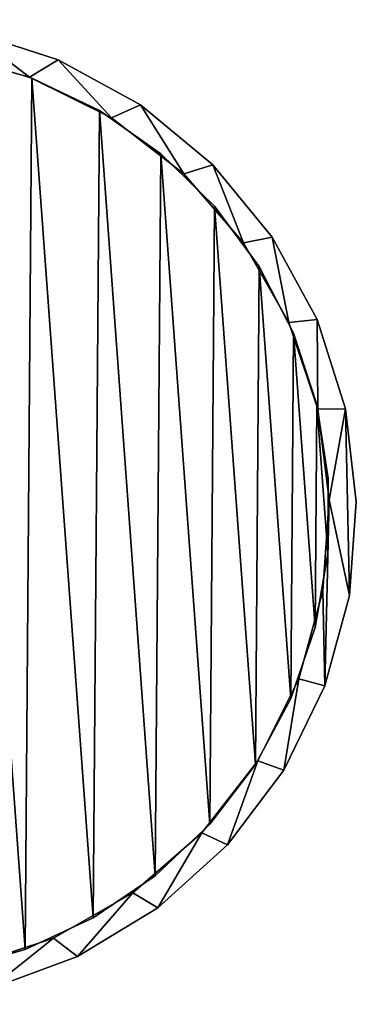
# Model space of a CAD drawing. Header units: millimetres. Extents: x 1804 to 4240, y -28 to 27.
# Tile 143 of 143: x 4221 to 4240, y -27 to 27. Entities that reach past the tile are written whole.
import ezdxf

# ---------------------------------------------------------------- set-up
doc = ezdxf.new("R2010")
doc.units = ezdxf.units.MM
doc.header["$LTSCALE"] = 25.4
doc.layers.get('0').update_dxf_attribs({"true_color": 0xff5454})

# ---------------------------------------------------------------- blocks, each defined once
blk = doc.blocks.new('MORE-EYE-7826-7825-7608-LINE.STL')
at = {"color": 250, "true_color": 0x262626}
mesh = blk.add_polyface(dxfattribs=at)
corners = [(2405.843, 4.621, 1266.404), (2405.639, -3.204, 1266.404), (2405.526, 2.023, 1266.404), (2406.739, -8.315, 1266.404), (2406.405, 7.177, 1266.404), (2406.962, -0.715, 1266.404), (2407.322, 4.369, 1266.404), (2408.243, 12.071, 1266.404), (2408.666, 9.285, 1266.404), (2410.974, 16.529, 1266.404), (2410.944, 13.845, 1266.404), (2414.068, 17.872, 1266.404), (2414.499, 20.39, 1266.404), (2417.918, 21.213, 1266.404), (2418.691, 23.514, 1266.404), (2422.345, 23.738, 1266.404), (2423.399, 25.788, 1266.404), (2427.18, 25.351, 1266.404), (2428.452, 27.129, 1266.404), (2432.236, 25.99, 1266.404), (2433.668, 27.491, 1266.404), (2437.321, 25.63, 1266.404), (2438.857, 26.858, 1266.404), (2442.237, 24.286, 1266.404), (2443.833, 25.255, 1266.404), (2446.796, 22.007, 1266.404), (2448.417, 22.74, 1266.404), (2450.824, 18.884, 1266.404), (2452.441, 19.402, 1266.404), (2454.164, 15.034, 1266.404), (2455.76, 15.363, 1266.404), (2456.69, 10.607, 1266.404), (2458.256, 10.769, 1266.404), (2458.303, 5.772, 1266.404), (2459.836, 5.786, 1266.404), (2458.942, 0.715, 1266.404), (2407.601, -5.772, 1266.404), (2408.786, -13.125, 1266.404), (2409.214, -10.607, 1266.404), (2411.707, -17.462, 1266.404), (2411.739, -15.034, 1266.404), (2415.396, -21.167, 1266.404), (2415.08, -18.884, 1266.404), (2419.107, -22.007, 1266.404), (2419.719, -24.107, 1266.404), (2423.667, -24.286, 1266.404), (2424.52, -26.175, 1266.404), (2428.583, -25.63, 1266.404), (2429.626, -27.298, 1266.404), (2433.667, -25.99, 1266.404), (2434.852, -27.434, 1266.404), (2438.724, -25.351, 1266.404), (2440.01, -26.579, 1266.404), (2443.559, -23.738, 1266.404), (2444.913, -24.763, 1266.404), (2447.986, -21.213, 1266.404), (2449.383, -22.052, 1266.404), (2451.835, -17.872, 1266.404), (2453.259, -18.544, 1266.404), (2454.959, -13.845, 1266.404), (2456.402, -14.365, 1266.404), (2457.237, -9.285, 1266.404), (2458.696, -9.668, 1266.404), (2458.582, -4.369, 1266.404), (2460.061, -4.621, 1266.404), (2460.445, 0.593, 1266.404)]
mesh.append_faces([[corners[k] for k in face] for face in [(0, 1, 2), (64, 34, 65)]], dxfattribs={"vtx0": -1, "color": 250})
mesh.append_faces([[corners[k] for k in face] for face in [(1, 0, 3), (5, 4, 6), (6, 7, 8), (8, 9, 10), (10, 9, 11), (11, 12, 13), (13, 14, 15), (15, 16, 17), (17, 18, 19), (19, 20, 21), (21, 22, 23), (23, 24, 25), (25, 26, 27), (27, 28, 29), (29, 30, 31), (31, 32, 33), (33, 34, 35), (3, 36, 37), (36, 3, 5), (37, 38, 39), (39, 40, 41), (41, 43, 44), (44, 45, 46), (46, 47, 48), (48, 49, 50), (50, 51, 52), (52, 53, 54), (54, 55, 56), (56, 57, 58), (58, 59, 60), (60, 61, 62), (62, 35, 64)]], dxfattribs={"vtx0": -1, "vtx1": -1, "color": 250})
mesh.append_faces([[corners[k] for k in face] for face in [(3, 4, 5), (64, 35, 34)]], dxfattribs={"vtx0": -1, "vtx1": -1, "vtx2": -1, "color": 250})
mesh.append_faces([[corners[k] for k in face] for face in [(3, 0, 4), (6, 4, 7), (8, 7, 9), (11, 9, 12), (13, 12, 14), (15, 14, 16), (17, 16, 18), (19, 18, 20), (21, 20, 22), (23, 22, 24), (25, 24, 26), (27, 26, 28), (29, 28, 30), (31, 30, 32), (33, 32, 34), (37, 36, 38), (39, 38, 40), (41, 40, 42), (41, 42, 43), (44, 43, 45), (46, 45, 47), (48, 47, 49), (50, 49, 51), (52, 51, 53), (54, 53, 55), (56, 55, 57), (58, 57, 59), (60, 59, 61), (62, 61, 63), (62, 63, 35)]], dxfattribs={"vtx0": -1, "vtx2": -1, "color": 250})
mesh = blk.add_polyface(dxfattribs=at)
corners = [(2406.739, -8.315, 1342.404), (2407.601, -5.772, 1342.404), (2406.962, -0.715, 1342.404), (2408.786, -13.125, 1342.404), (2409.214, -10.607, 1342.404), (2411.707, -17.462, 1342.404), (2411.739, -15.034, 1342.404), (2415.396, -21.167, 1342.404), (2415.08, -18.884, 1342.404), (2419.107, -22.007, 1342.404), (2419.719, -24.107, 1342.404), (2423.667, -24.286, 1342.404), (2424.52, -26.175, 1342.404), (2428.583, -25.63, 1342.404), (2429.626, -27.298, 1342.404), (2433.667, -25.99, 1342.404), (2434.852, -27.434, 1342.404), (2438.724, -25.351, 1342.404), (2440.01, -26.579, 1342.404), (2443.559, -23.738, 1342.404), (2444.913, -24.763, 1342.404), (2447.986, -21.213, 1342.404), (2449.383, -22.052, 1342.404), (2451.835, -17.872, 1342.404), (2453.259, -18.544, 1342.404), (2454.959, -13.845, 1342.404), (2456.402, -14.365, 1342.404), (2457.237, -9.285, 1342.404), (2458.696, -9.668, 1342.404), (2458.582, -4.369, 1342.404), (2458.942, 0.715, 1342.404), (2460.061, -4.621, 1342.404), (2459.836, 5.786, 1342.404), (2460.445, 0.593, 1342.404), (2405.639, -3.204, 1342.404), (2405.843, 4.621, 1342.404), (2405.526, 2.023, 1342.404), (2406.405, 7.177, 1342.404), (2407.322, 4.369, 1342.404), (2408.243, 12.071, 1342.404), (2408.666, 9.285, 1342.404), (2410.974, 16.529, 1342.404), (2410.944, 13.845, 1342.404), (2414.068, 17.872, 1342.404), (2414.499, 20.39, 1342.404), (2417.918, 21.213, 1342.404), (2418.691, 23.514, 1342.404), (2422.345, 23.738, 1342.404), (2423.399, 25.788, 1342.404), (2427.18, 25.351, 1342.404), (2428.452, 27.129, 1342.404), (2432.236, 25.99, 1342.404), (2433.668, 27.491, 1342.404), (2437.321, 25.63, 1342.404), (2438.857, 26.858, 1342.404), (2442.237, 24.286, 1342.404), (2443.833, 25.255, 1342.404), (2446.796, 22.007, 1342.404), (2448.417, 22.74, 1342.404), (2450.824, 18.884, 1342.404), (2452.441, 19.402, 1342.404), (2454.164, 15.034, 1342.404), (2455.76, 15.363, 1342.404), (2456.69, 10.607, 1342.404), (2458.256, 10.769, 1342.404), (2458.303, 5.772, 1342.404)]
mesh.append_faces([[corners[k] for k in face] for face in [(32, 31, 33), (34, 35, 36)]], dxfattribs={"vtx0": -1, "color": 250})
mesh.append_faces([[corners[k] for k in face] for face in [(1, 3, 4), (4, 5, 6), (6, 7, 8), (8, 7, 9), (9, 10, 11), (11, 12, 13), (13, 14, 15), (15, 16, 17), (17, 18, 19), (19, 20, 21), (21, 22, 23), (23, 24, 25), (25, 26, 27), (27, 28, 29), (29, 28, 30), (35, 0, 37), (37, 38, 39), (39, 40, 41), (41, 43, 44), (44, 45, 46), (46, 47, 48), (48, 49, 50), (50, 51, 52), (52, 53, 54), (54, 55, 56), (56, 57, 58), (58, 59, 60), (60, 61, 62), (62, 63, 64), (64, 65, 32)]], dxfattribs={"vtx0": -1, "vtx1": -1, "color": 250})
mesh.append_faces([[corners[k] for k in face] for face in [(30, 31, 32), (37, 0, 2)]], dxfattribs={"vtx0": -1, "vtx1": -1, "vtx2": -1, "color": 250})
mesh.append_faces([[corners[k] for k in face] for face in [(0, 1, 2), (1, 0, 3), (4, 3, 5), (6, 5, 7), (9, 7, 10), (11, 10, 12), (13, 12, 14), (15, 14, 16), (17, 16, 18), (19, 18, 20), (21, 20, 22), (23, 22, 24), (25, 24, 26), (27, 26, 28), (30, 28, 31), (35, 34, 0), (37, 2, 38), (39, 38, 40), (41, 40, 42), (41, 42, 43), (44, 43, 45), (46, 45, 47), (48, 47, 49), (50, 49, 51), (52, 51, 53), (54, 53, 55), (56, 55, 57), (58, 57, 59), (60, 59, 61), (62, 61, 63), (64, 63, 65), (32, 65, 30)]], dxfattribs={"vtx0": -1, "vtx2": -1, "color": 250})
mesh = blk.add_polyface(dxfattribs=at)
corners = [(2438.857, 26.858, 1342.404), (2443.833, 25.255, 1266.404), (2438.857, 26.858, 1266.404), (2443.833, 25.255, 1342.404)]
mesh.append_faces([[corners[k] for k in face] for face in [(0, 1, 2), (1, 0, 3)]], dxfattribs={"vtx0": -1, "color": 250})
mesh = blk.add_polyface(dxfattribs=at)
corners = [(2429.619, -25.785, 1269.204), (2430.099, -0.928, 1269.204), (2429.994, 0.504, 1269.204), (2433.798, -25.986, 1269.204), (2430.857, -2.147, 1269.204), (2432.095, -2.875, 1269.204), (2433.529, -2.944, 1269.204), (2434.831, -2.338, 1269.204), (2437.956, -25.514, 1269.204), (2435.703, -1.197, 1269.204), (2435.944, 0.218, 1269.204), (2407.257, -3.972, 1269.204), (2407.322, 4.369, 1269.204), (2406.953, 0.201, 1269.204), (2408.227, -8.043, 1269.204), (2408.354, 8.424, 1269.204), (2409.837, -11.905, 1269.204), (2410.024, 12.26, 1269.204), (2412.046, -15.458, 1269.204), (2412.288, 15.779, 1269.204), (2414.797, -18.612, 1269.204), (2415.086, 18.89, 1269.204), (2418.017, -21.283, 1269.204), (2418.348, 21.511, 1269.204), (2421.625, -23.403, 1269.204), (2421.988, 23.575, 1269.204), (2425.525, -24.917, 1269.204), (2425.911, 25.029, 1269.204), (2430.017, 25.834, 1269.204), (2430.567, 1.821, 1269.204), (2434.199, 25.97, 1269.204), (2431.687, 2.72, 1269.204), (2433.096, 2.997, 1269.204), (2434.472, 2.586, 1269.204), (2438.349, 25.434, 1269.204), (2435.5, 1.584, 1269.204), (2441.983, -24.381, 1269.204), (2442.359, 24.238, 1269.204), (2445.777, -22.616, 1269.204), (2446.125, 22.416, 1269.204), (2449.239, -20.266, 1269.204), (2449.551, 20.012, 1269.204), (2452.279, -17.391, 1269.204), (2452.546, 17.09, 1269.204), (2454.819, -14.065, 1269.204), (2455.033, 13.726, 1269.204), (2456.792, -10.376, 1269.204), (2456.949, 10.006, 1269.204), (2458.147, -6.417, 1269.204), (2458.244, 6.027, 1269.204), (2458.851, -2.292, 1269.204), (2458.883, 1.892, 1269.204)]
mesh.append_faces([[corners[k] for k in face] for face in [(11, 12, 13), (49, 50, 51)]], dxfattribs={"vtx0": -1, "color": 250})
mesh.append_faces([[corners[k] for k in face] for face in [(1, 3, 4), (4, 3, 5), (5, 3, 6), (6, 3, 7), (7, 8, 9), (9, 8, 10), (12, 14, 15), (15, 16, 17), (17, 18, 19), (19, 20, 21), (21, 22, 23), (23, 24, 25), (25, 26, 27), (27, 0, 28), (28, 29, 30), (30, 33, 34), (34, 36, 37), (37, 38, 39), (39, 40, 41), (41, 42, 43), (43, 44, 45), (45, 46, 47), (47, 48, 49)]], dxfattribs={"vtx0": -1, "vtx1": -1, "color": 250})
mesh.append_faces([[corners[k] for k in face] for face in [(28, 0, 2), (34, 10, 8)]], dxfattribs={"vtx0": -1, "vtx1": -1, "vtx2": -1, "color": 250})
mesh.append_faces([[corners[k] for k in face] for face in [(0, 1, 2), (1, 0, 3), (7, 3, 8), (12, 11, 14), (15, 14, 16), (17, 16, 18), (19, 18, 20), (21, 20, 22), (23, 22, 24), (25, 24, 26), (27, 26, 0), (28, 2, 29), (30, 29, 31), (30, 31, 32), (30, 32, 33), (34, 33, 35), (34, 35, 10), (34, 8, 36), (37, 36, 38), (39, 38, 40), (41, 40, 42), (43, 42, 44), (45, 44, 46), (47, 46, 48), (49, 48, 50)]], dxfattribs={"vtx0": -1, "vtx2": -1, "color": 250})
mesh = blk.add_polyface(dxfattribs=at)
corners = [(2407.322, 4.369, 1268.404), (2407.257, -3.972, 1268.404), (2406.953, 0.201, 1268.404), (2408.227, -8.043, 1268.404), (2408.354, 8.424, 1268.404), (2409.837, -11.905, 1268.404), (2410.024, 12.26, 1268.404), (2412.046, -15.458, 1268.404), (2412.288, 15.779, 1268.404), (2414.797, -18.612, 1268.404), (2415.086, 18.89, 1268.404), (2418.017, -21.283, 1268.404), (2418.348, 21.511, 1268.404), (2421.625, -23.403, 1268.404), (2421.988, 23.575, 1268.404), (2425.525, -24.917, 1268.404), (2425.911, 25.029, 1268.404), (2429.619, -25.785, 1268.404), (2430.017, 25.834, 1268.404), (2429.994, 0.504, 1268.404), (2430.567, 1.821, 1268.404), (2434.199, 25.97, 1268.404), (2431.687, 2.72, 1268.404), (2433.096, 2.997, 1268.404), (2434.472, 2.586, 1268.404), (2438.349, 25.434, 1268.404), (2435.5, 1.584, 1268.404), (2435.944, 0.218, 1268.404), (2437.956, -25.514, 1268.404), (2441.983, -24.381, 1268.404), (2442.359, 24.238, 1268.404), (2445.777, -22.616, 1268.404), (2446.125, 22.416, 1268.404), (2449.239, -20.266, 1268.404), (2449.551, 20.012, 1268.404), (2452.279, -17.391, 1268.404), (2452.546, 17.09, 1268.404), (2454.819, -14.065, 1268.404), (2455.033, 13.726, 1268.404), (2456.792, -10.376, 1268.404), (2456.949, 10.006, 1268.404), (2458.147, -6.417, 1268.404), (2458.244, 6.027, 1268.404), (2458.851, -2.292, 1268.404), (2458.883, 1.892, 1268.404), (2430.099, -0.928, 1268.404), (2433.798, -25.986, 1268.404), (2430.857, -2.147, 1268.404), (2432.095, -2.875, 1268.404), (2433.529, -2.944, 1268.404), (2434.831, -2.338, 1268.404), (2435.703, -1.197, 1268.404)]
mesh.append_faces([[corners[k] for k in face] for face in [(0, 1, 2), (43, 42, 44)]], dxfattribs={"vtx0": -1, "color": 250})
mesh.append_faces([[corners[k] for k in face] for face in [(1, 0, 3), (3, 4, 5), (5, 6, 7), (7, 8, 9), (9, 10, 11), (11, 12, 13), (13, 14, 15), (15, 16, 17), (19, 18, 20), (20, 21, 22), (22, 21, 23), (23, 21, 24), (24, 25, 26), (26, 25, 27), (28, 25, 29), (29, 30, 31), (31, 32, 33), (33, 34, 35), (35, 36, 37), (37, 38, 39), (39, 40, 41), (41, 42, 43), (17, 45, 46), (45, 17, 19), (46, 50, 28)]], dxfattribs={"vtx0": -1, "vtx1": -1, "color": 250})
mesh.append_faces([[corners[k] for k in face] for face in [(17, 18, 19), (27, 25, 28)]], dxfattribs={"vtx0": -1, "vtx1": -1, "vtx2": -1, "color": 250})
mesh.append_faces([[corners[k] for k in face] for face in [(3, 0, 4), (5, 4, 6), (7, 6, 8), (9, 8, 10), (11, 10, 12), (13, 12, 14), (15, 14, 16), (17, 16, 18), (20, 18, 21), (24, 21, 25), (29, 25, 30), (31, 30, 32), (33, 32, 34), (35, 34, 36), (37, 36, 38), (39, 38, 40), (41, 40, 42), (46, 45, 47), (46, 47, 48), (46, 48, 49), (46, 49, 50), (28, 50, 51), (28, 51, 27)]], dxfattribs={"vtx0": -1, "vtx2": -1, "color": 250})
mesh = blk.add_polyface(dxfattribs=at)
corners = [(2442.237, 24.286, 1342.404), (2437.321, 25.63, 1266.404), (2442.237, 24.286, 1266.404), (2437.321, 25.63, 1342.404)]
mesh.append_faces([[corners[k] for k in face] for face in [(0, 1, 2), (1, 0, 3)]], dxfattribs={"vtx0": -1, "color": 250})
mesh = blk.add_polyface(dxfattribs=at)
corners = [(2438.349, 25.434, 1269.204), (2442.359, 24.238, 1268.404), (2438.349, 25.434, 1268.404), (2442.359, 24.238, 1269.204)]
mesh.append_faces([[corners[k] for k in face] for face in [(0, 1, 2), (1, 0, 3)]], dxfattribs={"vtx0": -1, "color": 250})
mesh = blk.add_polyface(dxfattribs=at)
corners = [(2443.833, 25.255, 1342.404), (2448.417, 22.74, 1266.404), (2443.833, 25.255, 1266.404), (2448.417, 22.74, 1342.404)]
mesh.append_faces([[corners[k] for k in face] for face in [(0, 1, 2), (1, 0, 3)]], dxfattribs={"vtx0": -1, "color": 250})
mesh = blk.add_polyface(dxfattribs=at)
corners = [(2446.796, 22.007, 1342.404), (2442.237, 24.286, 1266.404), (2446.796, 22.007, 1266.404), (2442.237, 24.286, 1342.404)]
mesh.append_faces([[corners[k] for k in face] for face in [(0, 1, 2), (1, 0, 3)]], dxfattribs={"vtx0": -1, "color": 250})
mesh = blk.add_polyface(dxfattribs=at)
corners = [(2442.359, 24.238, 1269.204), (2446.125, 22.416, 1268.404), (2442.359, 24.238, 1268.404), (2446.125, 22.416, 1269.204)]
mesh.append_faces([[corners[k] for k in face] for face in [(0, 1, 2), (1, 0, 3)]], dxfattribs={"vtx0": -1, "color": 250})
mesh = blk.add_polyface(dxfattribs=at)
corners = [(2448.417, 22.74, 1342.404), (2452.441, 19.402, 1266.404), (2448.417, 22.74, 1266.404), (2452.441, 19.402, 1342.404)]
mesh.append_faces([[corners[k] for k in face] for face in [(0, 1, 2), (1, 0, 3)]], dxfattribs={"vtx0": -1, "color": 250})
mesh = blk.add_polyface(dxfattribs=at)
corners = [(2446.125, 22.416, 1269.204), (2449.551, 20.012, 1268.404), (2446.125, 22.416, 1268.404), (2449.551, 20.012, 1269.204)]
mesh.append_faces([[corners[k] for k in face] for face in [(0, 1, 2), (1, 0, 3)]], dxfattribs={"vtx0": -1, "color": 250})
mesh = blk.add_polyface(dxfattribs=at)
corners = [(2450.824, 18.884, 1342.404), (2446.796, 22.007, 1266.404), (2450.824, 18.884, 1266.404), (2446.796, 22.007, 1342.404)]
mesh.append_faces([[corners[k] for k in face] for face in [(0, 1, 2), (1, 0, 3)]], dxfattribs={"vtx0": -1, "color": 250})
mesh = blk.add_polyface(dxfattribs=at)
corners = [(2449.551, 20.012, 1269.204), (2452.546, 17.09, 1268.404), (2449.551, 20.012, 1268.404), (2452.546, 17.09, 1269.204)]
mesh.append_faces([[corners[k] for k in face] for face in [(0, 1, 2), (1, 0, 3)]], dxfattribs={"vtx0": -1, "color": 250})
mesh = blk.add_polyface(dxfattribs=at)
corners = [(2452.441, 19.402, 1266.404), (2455.76, 15.363, 1342.404), (2455.76, 15.363, 1266.404), (2452.441, 19.402, 1342.404)]
mesh.append_faces([[corners[k] for k in face] for face in [(0, 1, 2), (1, 0, 3)]], dxfattribs={"vtx0": -1, "color": 250})
mesh = blk.add_polyface(dxfattribs=at)
corners = [(2450.824, 18.884, 1342.404), (2454.164, 15.034, 1266.404), (2454.164, 15.034, 1342.404), (2450.824, 18.884, 1266.404)]
mesh.append_faces([[corners[k] for k in face] for face in [(0, 1, 2), (1, 0, 3)]], dxfattribs={"vtx0": -1, "color": 250})
mesh = blk.add_polyface(dxfattribs=at)
corners = [(2452.546, 17.09, 1268.404), (2455.033, 13.726, 1269.204), (2455.033, 13.726, 1268.404), (2452.546, 17.09, 1269.204)]
mesh.append_faces([[corners[k] for k in face] for face in [(0, 1, 2), (1, 0, 3)]], dxfattribs={"vtx0": -1, "color": 250})
mesh = blk.add_polyface(dxfattribs=at)
corners = [(2454.164, 15.034, 1342.404), (2456.69, 10.607, 1266.404), (2456.69, 10.607, 1342.404), (2454.164, 15.034, 1266.404)]
mesh.append_faces([[corners[k] for k in face] for face in [(0, 1, 2), (1, 0, 3)]], dxfattribs={"vtx0": -1, "color": 250})
mesh = blk.add_polyface(dxfattribs=at)
corners = [(2455.76, 15.363, 1266.404), (2458.256, 10.769, 1342.404), (2458.256, 10.769, 1266.404), (2455.76, 15.363, 1342.404)]
mesh.append_faces([[corners[k] for k in face] for face in [(0, 1, 2), (1, 0, 3)]], dxfattribs={"vtx0": -1, "color": 250})
mesh = blk.add_polyface(dxfattribs=at)
corners = [(2455.033, 13.726, 1268.404), (2456.949, 10.006, 1269.204), (2456.949, 10.006, 1268.404), (2455.033, 13.726, 1269.204)]
mesh.append_faces([[corners[k] for k in face] for face in [(0, 1, 2), (1, 0, 3)]], dxfattribs={"vtx0": -1, "color": 250})
mesh = blk.add_polyface(dxfattribs=at)
corners = [(2456.69, 10.607, 1342.404), (2458.303, 5.772, 1266.404), (2458.303, 5.772, 1342.404), (2456.69, 10.607, 1266.404)]
mesh.append_faces([[corners[k] for k in face] for face in [(0, 1, 2), (1, 0, 3)]], dxfattribs={"vtx0": -1, "color": 250})
mesh = blk.add_polyface(dxfattribs=at)
corners = [(2458.256, 10.769, 1266.404), (2459.836, 5.786, 1342.404), (2459.836, 5.786, 1266.404), (2458.256, 10.769, 1342.404)]
mesh.append_faces([[corners[k] for k in face] for face in [(0, 1, 2), (1, 0, 3)]], dxfattribs={"vtx0": -1, "color": 250})
mesh = blk.add_polyface(dxfattribs=at)
corners = [(2456.949, 10.006, 1268.404), (2458.244, 6.027, 1269.204), (2458.244, 6.027, 1268.404), (2456.949, 10.006, 1269.204)]
mesh.append_faces([[corners[k] for k in face] for face in [(0, 1, 2), (1, 0, 3)]], dxfattribs={"vtx0": -1, "color": 250})
mesh = blk.add_polyface(dxfattribs=at)
corners = [(2458.244, 6.027, 1268.404), (2458.883, 1.892, 1269.204), (2458.883, 1.892, 1268.404), (2458.244, 6.027, 1269.204)]
mesh.append_faces([[corners[k] for k in face] for face in [(0, 1, 2), (1, 0, 3)]], dxfattribs={"vtx0": -1, "color": 250})
mesh = blk.add_polyface(dxfattribs=at)
corners = [(2458.303, 5.772, 1342.404), (2458.942, 0.715, 1266.404), (2458.942, 0.715, 1342.404), (2458.303, 5.772, 1266.404)]
mesh.append_faces([[corners[k] for k in face] for face in [(0, 1, 2), (1, 0, 3)]], dxfattribs={"vtx0": -1, "color": 250})
mesh = blk.add_polyface(dxfattribs=at)
corners = [(2459.836, 5.786, 1266.404), (2460.445, 0.593, 1342.404), (2460.445, 0.593, 1266.404), (2459.836, 5.786, 1342.404)]
mesh.append_faces([[corners[k] for k in face] for face in [(0, 1, 2), (1, 0, 3)]], dxfattribs={"vtx0": -1, "color": 250})
mesh = blk.add_polyface(dxfattribs=at)
corners = [(2458.883, 1.892, 1268.404), (2458.851, -2.292, 1269.204), (2458.851, -2.292, 1268.404), (2458.883, 1.892, 1269.204)]
mesh.append_faces([[corners[k] for k in face] for face in [(0, 1, 2), (1, 0, 3)]], dxfattribs={"vtx0": -1, "color": 250})
mesh = blk.add_polyface(dxfattribs=at)
corners = [(2458.942, 0.715, 1342.404), (2458.582, -4.369, 1266.404), (2458.582, -4.369, 1342.404), (2458.942, 0.715, 1266.404)]
mesh.append_faces([[corners[k] for k in face] for face in [(0, 1, 2), (1, 0, 3)]], dxfattribs={"vtx0": -1, "color": 250})
mesh = blk.add_polyface(dxfattribs=at)
corners = [(2460.445, 0.593, 1266.404), (2460.061, -4.621, 1342.404), (2460.061, -4.621, 1266.404), (2460.445, 0.593, 1342.404)]
mesh.append_faces([[corners[k] for k in face] for face in [(0, 1, 2), (1, 0, 3)]], dxfattribs={"vtx0": -1, "color": 250})
mesh = blk.add_polyface(dxfattribs=at)
corners = [(2458.851, -2.292, 1268.404), (2458.147, -6.417, 1269.204), (2458.147, -6.417, 1268.404), (2458.851, -2.292, 1269.204)]
mesh.append_faces([[corners[k] for k in face] for face in [(0, 1, 2), (1, 0, 3)]], dxfattribs={"vtx0": -1, "color": 250})
mesh = blk.add_polyface(dxfattribs=at)
corners = [(2458.582, -4.369, 1342.404), (2457.237, -9.285, 1266.404), (2457.237, -9.285, 1342.404), (2458.582, -4.369, 1266.404)]
mesh.append_faces([[corners[k] for k in face] for face in [(0, 1, 2), (1, 0, 3)]], dxfattribs={"vtx0": -1, "color": 250})
mesh = blk.add_polyface(dxfattribs=at)
corners = [(2460.061, -4.621, 1266.404), (2458.696, -9.668, 1342.404), (2458.696, -9.668, 1266.404), (2460.061, -4.621, 1342.404)]
mesh.append_faces([[corners[k] for k in face] for face in [(0, 1, 2), (1, 0, 3)]], dxfattribs={"vtx0": -1, "color": 250})
mesh = blk.add_polyface(dxfattribs=at)
corners = [(2458.147, -6.417, 1268.404), (2456.792, -10.376, 1269.204), (2456.792, -10.376, 1268.404), (2458.147, -6.417, 1269.204)]
mesh.append_faces([[corners[k] for k in face] for face in [(0, 1, 2), (1, 0, 3)]], dxfattribs={"vtx0": -1, "color": 250})
mesh = blk.add_polyface(dxfattribs=at)
corners = [(2457.237, -9.285, 1342.404), (2454.959, -13.845, 1266.404), (2454.959, -13.845, 1342.404), (2457.237, -9.285, 1266.404)]
mesh.append_faces([[corners[k] for k in face] for face in [(0, 1, 2), (1, 0, 3)]], dxfattribs={"vtx0": -1, "color": 250})
mesh = blk.add_polyface(dxfattribs=at)
corners = [(2458.696, -9.668, 1266.404), (2456.402, -14.365, 1342.404), (2456.402, -14.365, 1266.404), (2458.696, -9.668, 1342.404)]
mesh.append_faces([[corners[k] for k in face] for face in [(0, 1, 2), (1, 0, 3)]], dxfattribs={"vtx0": -1, "color": 250})
mesh = blk.add_polyface(dxfattribs=at)
corners = [(2456.792, -10.376, 1268.404), (2454.819, -14.065, 1269.204), (2454.819, -14.065, 1268.404), (2456.792, -10.376, 1269.204)]
mesh.append_faces([[corners[k] for k in face] for face in [(0, 1, 2), (1, 0, 3)]], dxfattribs={"vtx0": -1, "color": 250})
mesh = blk.add_polyface(dxfattribs=at)
corners = [(2454.959, -13.845, 1342.404), (2451.835, -17.872, 1266.404), (2451.835, -17.872, 1342.404), (2454.959, -13.845, 1266.404)]
mesh.append_faces([[corners[k] for k in face] for face in [(0, 1, 2), (1, 0, 3)]], dxfattribs={"vtx0": -1, "color": 250})
mesh = blk.add_polyface(dxfattribs=at)
corners = [(2454.819, -14.065, 1268.404), (2452.279, -17.391, 1269.204), (2452.279, -17.391, 1268.404), (2454.819, -14.065, 1269.204)]
mesh.append_faces([[corners[k] for k in face] for face in [(0, 1, 2), (1, 0, 3)]], dxfattribs={"vtx0": -1, "color": 250})
mesh = blk.add_polyface(dxfattribs=at)
corners = [(2456.402, -14.365, 1266.404), (2453.259, -18.544, 1342.404), (2453.259, -18.544, 1266.404), (2456.402, -14.365, 1342.404)]
mesh.append_faces([[corners[k] for k in face] for face in [(0, 1, 2), (1, 0, 3)]], dxfattribs={"vtx0": -1, "color": 250})
mesh = blk.add_polyface(dxfattribs=at)
corners = [(2452.279, -17.391, 1269.204), (2449.239, -20.266, 1268.404), (2452.279, -17.391, 1268.404), (2449.239, -20.266, 1269.204)]
mesh.append_faces([[corners[k] for k in face] for face in [(0, 1, 2), (1, 0, 3)]], dxfattribs={"vtx0": -1, "color": 250})
mesh = blk.add_polyface(dxfattribs=at)
corners = [(2447.986, -21.213, 1342.404), (2451.835, -17.872, 1266.404), (2447.986, -21.213, 1266.404), (2451.835, -17.872, 1342.404)]
mesh.append_faces([[corners[k] for k in face] for face in [(0, 1, 2), (1, 0, 3)]], dxfattribs={"vtx0": -1, "color": 250})
mesh = blk.add_polyface(dxfattribs=at)
corners = [(2453.259, -18.544, 1342.404), (2449.383, -22.052, 1266.404), (2453.259, -18.544, 1266.404), (2449.383, -22.052, 1342.404)]
mesh.append_faces([[corners[k] for k in face] for face in [(0, 1, 2), (1, 0, 3)]], dxfattribs={"vtx0": -1, "color": 250})
mesh = blk.add_polyface(dxfattribs=at)
corners = [(2449.239, -20.266, 1269.204), (2445.777, -22.616, 1268.404), (2449.239, -20.266, 1268.404), (2445.777, -22.616, 1269.204)]
mesh.append_faces([[corners[k] for k in face] for face in [(0, 1, 2), (1, 0, 3)]], dxfattribs={"vtx0": -1, "color": 250})
mesh = blk.add_polyface(dxfattribs=at)
corners = [(2443.559, -23.738, 1342.404), (2447.986, -21.213, 1266.404), (2443.559, -23.738, 1266.404), (2447.986, -21.213, 1342.404)]
mesh.append_faces([[corners[k] for k in face] for face in [(0, 1, 2), (1, 0, 3)]], dxfattribs={"vtx0": -1, "color": 250})
mesh = blk.add_polyface(dxfattribs=at)
corners = [(2449.383, -22.052, 1342.404), (2444.913, -24.763, 1266.404), (2449.383, -22.052, 1266.404), (2444.913, -24.763, 1342.404)]
mesh.append_faces([[corners[k] for k in face] for face in [(0, 1, 2), (1, 0, 3)]], dxfattribs={"vtx0": -1, "color": 250})
mesh = blk.add_polyface(dxfattribs=at)
corners = [(2445.777, -22.616, 1269.204), (2441.983, -24.381, 1268.404), (2445.777, -22.616, 1268.404), (2441.983, -24.381, 1269.204)]
mesh.append_faces([[corners[k] for k in face] for face in [(0, 1, 2), (1, 0, 3)]], dxfattribs={"vtx0": -1, "color": 250})
mesh = blk.add_polyface(dxfattribs=at)
corners = [(2438.724, -25.351, 1342.404), (2443.559, -23.738, 1266.404), (2438.724, -25.351, 1266.404), (2443.559, -23.738, 1342.404)]
mesh.append_faces([[corners[k] for k in face] for face in [(0, 1, 2), (1, 0, 3)]], dxfattribs={"vtx0": -1, "color": 250})
mesh = blk.add_polyface(dxfattribs=at)
corners = [(2441.983, -24.381, 1269.204), (2437.956, -25.514, 1268.404), (2441.983, -24.381, 1268.404), (2437.956, -25.514, 1269.204)]
mesh.append_faces([[corners[k] for k in face] for face in [(0, 1, 2), (1, 0, 3)]], dxfattribs={"vtx0": -1, "color": 250})
mesh = blk.add_polyface(dxfattribs=at)
corners = [(2444.913, -24.763, 1342.404), (2440.01, -26.579, 1266.404), (2444.913, -24.763, 1266.404), (2440.01, -26.579, 1342.404)]
mesh.append_faces([[corners[k] for k in face] for face in [(0, 1, 2), (1, 0, 3)]], dxfattribs={"vtx0": -1, "color": 250})

msp = doc.modelspace()

# ---------------------------------------------------------------- block references
at = {"color": 0}
msp.add_blockref('MORE-EYE-7826-7825-7608-LINE.STL', (1779.4, 0, -34.1), dxfattribs=at)

doc.saveas('drawing.dxf')
